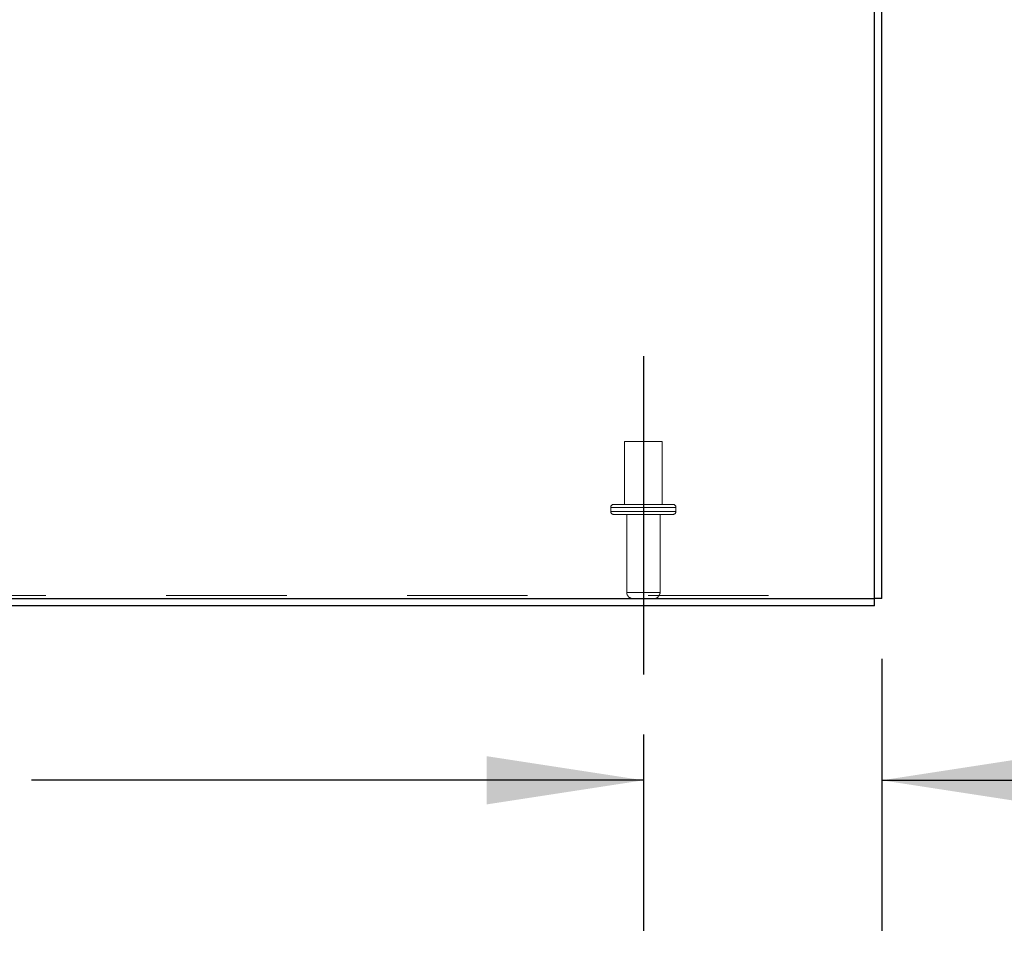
# Model space of a CAD drawing. Header units: inches. Extents: x 0.2 to 10.7, y 0.2 to 7.9.
# Tile 11 of 105: x 4.3 to 5.1, y 1 to 1.8. Entities that reach past the tile are written whole.
import ezdxf

# ---------------------------------------------------------------- set-up
doc = ezdxf.new("R2010")
doc.units = ezdxf.units.IN
doc.header["$MEASUREMENT"] = 0
doc.linetypes.add('CENTERX2', pattern=[0.8, 0.5, -0.1, 0.1, -0.1])
doc.linetypes.add('HIDDEN', pattern=[0.075, 0.05, -0.025])
doc.layers.add('CENTER', color=40, linetype='CENTERX2')
doc.layers.add('DIMENSIONS', color=140, linetype='Continuous')
doc.styles.add('SLDTEXTSTYLE0', font='TXT', dxfattribs={"width": 0.7})
doc.dimstyles.new('SLDDIMSTYLE0', dxfattribs={"dimtxt": 0.084961, "dimasz": 0.13, "dimexe": 0, "dimexo": 0.0625, "dimgap": 0.02124, "dimtad": 0, "dimtih": 1, "dimtoh": 1, "dimlfac": 12, "dimrnd": 1e-09, "dimzin": 12, "dimdsep": 46, "dimtxsty": 'SLDTEXTSTYLE0', "dimsah": 1, "dimcen": 0.09, "dimadec": 0, "dimazin": 3, "dimtfac": 1, "dimtofl": 0, "dimtmove": 0, "dimatfit": 3, "dimfxl": 0, "dimfrac": 2, "dimtolj": 1, "dimtzin": 12, "dimarcsym": 0})
doc.dimstyles.new('SLDDIMSTYLE1', dxfattribs={"dimtxt": 0.084961, "dimasz": 0.13, "dimexe": 0, "dimexo": 0.0625, "dimgap": 0.02124, "dimtad": 0, "dimtih": 1, "dimtoh": 1, "dimlfac": 12, "dimrnd": 1e-09, "dimzin": 12, "dimdsep": 46, "dimtxsty": 'SLDTEXTSTYLE0', "dimsah": 1, "dimcen": 0.09, "dimadec": 0, "dimazin": 3, "dimtfac": 1, "dimtmove": 0, "dimatfit": 0, "dimfxl": 0, "dimfrac": 2, "dimtolj": 1, "dimtzin": 12, "dimarcsym": 0})

# ---------------------------------------------------------------- blocks, each defined once
blk = doc.blocks.new('_D_22')
at = {"layer": 'DIMENSIONS'}
for p, q in [((5.02981, 1.27569), (5.02981, 1.04976)), ((4.83189, 1.21268), (4.83189, 1.04976)), ((4.83189, 1.17476), (4.58189, 1.17476)), ((5.02981, 1.17476), (5.29733, 1.17476)), ((5.41246, 1.17476), (5.38393, 1.17476)), ((5.38393, 1.17476), (5.38393, 1.03973)), ((5.66493, 1.17476), (5.69346, 1.17476)), ((5.69346, 1.17476), (5.69346, 1.03973)), ((5.38393, 1.03973), (5.41246, 1.03973)), ((5.69346, 1.03973), (5.66493, 1.03973))]:
    blk.add_line(p, q, dxfattribs=at)
for points in [[(4.83189, 1.17476), (4.70189, 1.19476), (4.70189, 1.15476)], [(5.02981, 1.17476), (5.15981, 1.15476), (5.15981, 1.19476)]]:
    blk.add_solid(points, dxfattribs=at)
at = {"layer": 'DIMENSIONS', "char_height": 0.083333, "attachment_point": 1, "style": 'SLDTEXTSTYLE0'}
for s, insert in [('2.38', (5.41246, 1.3012)), ('60.3', (5.41246, 1.14715))]:
    blk.add_mtext(s, dxfattribs=dict(at, insert=insert))
blk = doc.blocks.new('_D_23')
at = {"layer": 'DIMENSIONS'}
for p, q in [((3.22772, 1.22219), (3.22772, 1.04976)), ((4.83189, 1.21268), (4.83189, 1.04976)), ((3.22772, 1.17476), (3.77046, 1.17476)), ((3.88559, 1.17476), (3.85706, 1.17476)), ((3.85706, 1.17476), (3.85706, 1.03973)), ((4.20874, 1.17476), (4.23727, 1.17476)), ((4.23727, 1.17476), (4.23727, 1.03973)), ((4.83189, 1.17476), (4.32387, 1.17476)), ((3.85706, 1.03973), (3.88559, 1.03973)), ((4.23727, 1.03973), (4.20874, 1.03973))]:
    blk.add_line(p, q, dxfattribs=at)
for points in [[(3.22772, 1.17476), (3.35772, 1.15476), (3.35772, 1.19476)], [(4.83189, 1.17476), (4.70189, 1.19476), (4.70189, 1.15476)]]:
    blk.add_solid(points, dxfattribs=at)
at = {"layer": 'DIMENSIONS', "char_height": 0.083333, "attachment_point": 1, "style": 'SLDTEXTSTYLE0'}
for s, insert in [('19.25', (3.88559, 1.3012)), ('489.0', (3.88559, 1.14715))]:
    blk.add_mtext(s, dxfattribs=dict(at, insert=insert))

msp = doc.modelspace()

# ---------------------------------------------------------------- linework, layer by layer
at = {"color": 7, "linetype": 'Continuous', "lineweight": 25}
for p, q in [((5.0238076, 1.325692), (5.0238076, 2.1249526)), ((5.0298076, 1.325692), (5.0298076, 2.1249494)), ((3.0358076, 1.325692), (5.0238076, 1.325692)), ((5.0298076, 1.325692), (5.0238076, 1.325692)), ((5.0238076, 1.319692), (5.0238076, 1.325692)), ((5.0238076, 1.319692), (3.0388076, 1.319692))]:
    msp.add_line(p, q, dxfattribs=at)
at = {"color": 7, "linetype": 'HIDDEN', "lineweight": 18}
for p, q in [((4.847516, 1.4558587), (4.816266, 1.4558587)), ((4.816266, 1.4558587), (4.816266, 1.4037753)), ((4.847516, 1.4037753), (4.847516, 1.4558587)), ((4.8589743, 1.4012753), (4.8048076, 1.4012753)), ((4.8589743, 1.4012753), (4.8048076, 1.4012753)), ((4.8048076, 1.4012753), (4.8048076, 1.397942)), ((4.8589743, 1.397942), (4.8048076, 1.397942)), ((4.8589743, 1.397942), (4.8048076, 1.397942)), ((4.8564743, 1.4037753), (4.8073076, 1.4037753)), ((4.8589743, 1.397942), (4.8589743, 1.4012753)), ((4.8564743, 1.395442), (4.8073076, 1.395442)), ((4.8180576, 1.395442), (4.8180576, 1.330692)), ((4.8457243, 1.330692), (4.8457243, 1.395442)), ((3.0358076, 1.3282277), (5.0238076, 1.3282277)), ((4.8457243, 1.330692), (4.8182121, 1.330692)), ((4.8457243, 1.330692), (4.8182121, 1.330692))]:
    msp.add_line(p, q, dxfattribs=at)
for centre, radius, start, end in [((4.8073076, 1.4012753), 0.0025, 90, 180), ((4.8073076, 1.397942), 0.0025, 180, 270), ((4.8564743, 1.4012753), 0.0025, 0, 90), ((4.8564743, 1.397942), 0.0025, 270, 0), ((4.8230576, 1.330692), 0.005, 180, 270), ((4.8407243, 1.330692), 0.005, 270, 0)]:
    msp.add_arc(centre, radius, start, end, dxfattribs=at)
at = {"layer": 'CENTER'}
msp.add_line((4.831891, 1.5268181), (4.831891, 1.2626758), dxfattribs=at)

# ---------------------------------------------------------------- dimensions: what is measured, and where the dimension line sits
at = {"layer": 'DIMENSIONS'}
for base, p1, p2, dimstyle, picture, middle in [((5.02980762, 1.17475954), (4.83189095, 1.26267584), (5.02980762, 1.325692), 'SLDDIMSTYLE1', '_D_22', (5.53869512, 1.17475954)), ((4.831891, 1.1747595), (3.2277243, 1.2721946), (4.831891, 1.2626758), 'SLDDIMSTYLE0', '_D_23', (4.0471653, 1.1747595))]:
    dim = msp.add_linear_dim(base=base, p1=p1, p2=p2, dimstyle=dimstyle, dxfattribs=at)
    dim.commit()
    dim.dimension.update_dxf_attribs({"geometry": picture, "text_midpoint": middle, "dimtype": 160})

doc.saveas('drawing.dxf')
